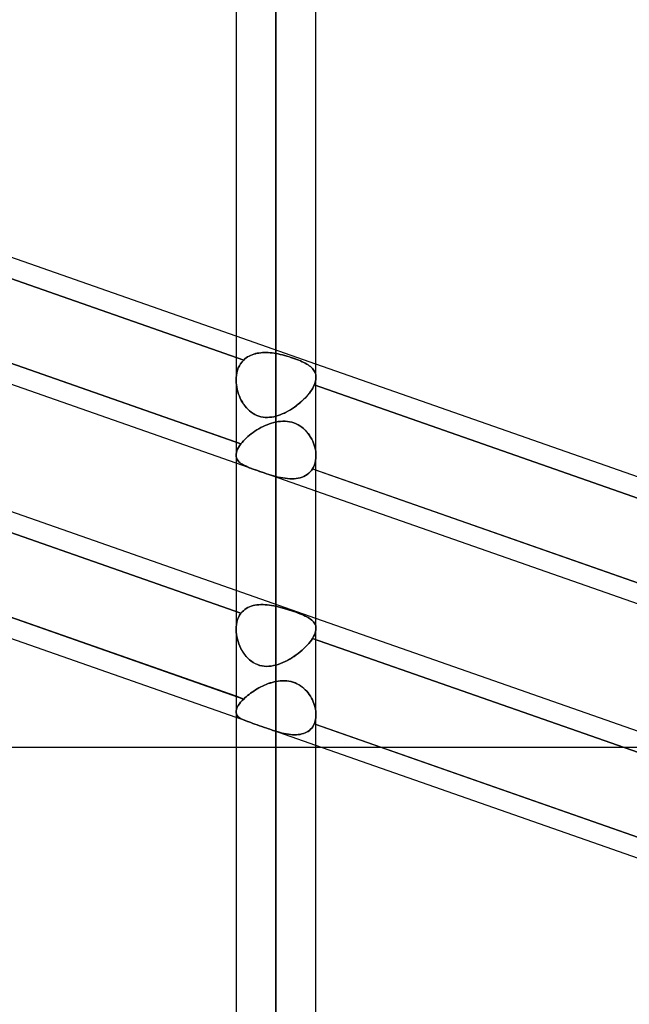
# Model space of a CAD drawing. Header units: millimetres. Extents: x -130 to 54, y -185 to 185.
# Tile 47 of 78: x -54 to -45, y 36 to 52. Entities that reach past the tile are written whole.
import ezdxf

# ---------------------------------------------------------------- set-up
doc = ezdxf.new("R2010")
doc.units = ezdxf.units.MM
doc.layers.add('MAIN-1', color=7, linetype='Continuous')
doc.layers.add('MAIN-2', color=7, linetype='Continuous')

msp = doc.modelspace()

# ---------------------------------------------------------------- linework, layer by layer
at = {"layer": 'MAIN-1'}
for p, q in [((-50.248, 92.124), (-50.248, 0)), ((-50.883, 91.581), (-50.883, 0)), ((-49.613, 0), (-49.613, 91.603)), ((-50.882, 46.538), (-62.095, 50.471)), ((-50.883, 44.855), (-62.095, 48.788)), ((-50.883, 44.519), (-62.095, 48.452)), ((-50.883, 42.496), (-62.095, 46.43)), ((-38.083, 42.047), (-49.613, 46.092)), ((-50.883, 40.814), (-62.413, 44.858)), ((-50.883, 40.478), (-62.413, 44.522)), ((-38.083, 40.364), (-49.613, 44.409)), ((-38.083, 40.029), (-49.613, 44.073)), ((-38.083, 38.006), (-49.613, 42.051)), ((-38.083, 36.323), (-49.613, 40.368)), ((-62.413, 40.005), (-50.883, 40.005)), ((-38.083, 35.987), (-49.613, 40.032)), ((-49.613, 40.005), (-49.535, 40.005))]:
    msp.add_line(p, q, dxfattribs=at)
at = {"layer": 'MAIN-2'}
for p, q in [((-50.248, 0), (-50.248, 92.124)), ((-50.248, 91.273), (-50.248, 0)), ((-50.248, 0), (-50.248, 91.273)), ((-50.248, 46.262), (-50.248, 61.849)), ((-50.248, 60.579), (-50.248, 45.268)), ((-62.442, 50.257), (-50.761, 46.159)), ((-50.761, 46.159), (-62.442, 50.257)), ((-62.468, 48.919), (-50.804, 44.827)), ((-49.613, 46.092), (-50.882, 46.538)), ((-62.468, 46.225), (-50.804, 42.133)), ((-50.804, 42.133), (-62.468, 46.225)), ((-50.742, 46.177), (-50.761, 46.159)), ((-50.761, 46.159), (-50.742, 46.177)), ((-50.721, 46.193), (-50.742, 46.177)), ((-50.742, 46.177), (-50.721, 46.193)), ((-50.699, 46.208), (-50.721, 46.193)), ((-50.721, 46.193), (-50.699, 46.208)), ((-50.676, 46.222), (-50.699, 46.208)), ((-50.699, 46.208), (-50.676, 46.222)), ((-50.652, 46.234), (-50.676, 46.222)), ((-50.676, 46.222), (-50.652, 46.234)), ((-50.627, 46.244), (-50.652, 46.234)), ((-50.652, 46.234), (-50.627, 46.244)), ((-50.601, 46.253), (-50.627, 46.244)), ((-50.627, 46.244), (-50.601, 46.253)), ((-50.574, 46.261), (-50.601, 46.253)), ((-50.601, 46.253), (-50.574, 46.26)), ((-50.547, 46.267), (-50.574, 46.261)), ((-50.574, 46.26), (-50.547, 46.267)), ((-50.519, 46.271), (-50.547, 46.267)), ((-50.547, 46.267), (-50.519, 46.271)), ((-50.49, 46.275), (-50.519, 46.271)), ((-50.519, 46.271), (-50.491, 46.275)), ((-50.491, 46.275), (-50.461, 46.277)), ((-50.461, 46.277), (-50.49, 46.275)), ((-50.432, 46.278), (-50.461, 46.277)), ((-50.461, 46.277), (-50.432, 46.278)), ((-50.402, 46.278), (-50.432, 46.278)), ((-50.432, 46.278), (-50.402, 46.278)), ((-50.372, 46.277), (-50.402, 46.278)), ((-50.402, 46.278), (-50.372, 46.277)), ((-50.341, 46.275), (-50.372, 46.277)), ((-50.372, 46.277), (-50.341, 46.275)), ((-50.31, 46.272), (-50.341, 46.275)), ((-50.341, 46.275), (-50.31, 46.272)), ((-50.279, 46.267), (-50.31, 46.272)), ((-50.31, 46.272), (-50.279, 46.267)), ((-50.248, 46.262), (-50.279, 46.267)), ((-50.279, 46.267), (-50.248, 46.262)), ((-50.213, 46.256), (-50.248, 46.262)), ((-50.248, 46.262), (-50.213, 46.256)), ((-50.179, 46.249), (-50.213, 46.256)), ((-50.213, 46.256), (-50.179, 46.249)), ((-50.144, 46.241), (-50.179, 46.249)), ((-50.179, 46.249), (-50.145, 46.241)), ((-50.145, 46.241), (-50.111, 46.232)), ((-50.11, 46.232), (-50.144, 46.241)), ((-50.111, 46.232), (-50.077, 46.223)), ((-50.076, 46.222), (-50.11, 46.232)), ((-50.077, 46.223), (-50.043, 46.213)), ((-50.042, 46.212), (-50.076, 46.222)), ((-50.043, 46.213), (-50.01, 46.202)), ((-50.009, 46.202), (-50.042, 46.212)), ((-50.01, 46.202), (-49.978, 46.191)), ((-49.977, 46.191), (-50.009, 46.202)), ((-49.978, 46.191), (-49.946, 46.18)), ((-49.945, 46.18), (-49.977, 46.191)), ((-49.946, 46.18), (-49.916, 46.169)), ((-49.915, 46.169), (-49.945, 46.18)), ((-50.86, 45.997), (-50.846, 46.034)), ((-50.846, 46.034), (-50.86, 45.997)), ((-50.846, 46.034), (-50.829, 46.069)), ((-50.829, 46.069), (-50.846, 46.034)), ((-50.829, 46.069), (-50.81, 46.101)), ((-50.81, 46.101), (-50.829, 46.069)), ((-50.81, 46.101), (-50.787, 46.132)), ((-50.787, 46.132), (-50.81, 46.101)), ((-50.787, 46.132), (-50.761, 46.159)), ((-50.761, 46.159), (-50.787, 46.132)), ((-49.916, 46.169), (-49.887, 46.157)), ((-49.886, 46.157), (-49.915, 46.169)), ((-49.887, 46.157), (-49.859, 46.146)), ((-49.858, 46.145), (-49.886, 46.157)), ((-49.859, 46.146), (-49.832, 46.133)), ((-49.831, 46.133), (-49.858, 46.145)), ((-49.832, 46.133), (-49.806, 46.121)), ((-49.806, 46.121), (-49.831, 46.133)), ((-49.782, 46.108), (-49.806, 46.121)), ((-49.806, 46.121), (-49.782, 46.109)), ((-49.782, 46.109), (-49.76, 46.096)), ((-49.759, 46.096), (-49.782, 46.108)), ((-49.76, 46.096), (-49.739, 46.083)), ((-49.738, 46.082), (-49.759, 46.096)), ((-49.739, 46.083), (-49.719, 46.069)), ((-49.719, 46.069), (-49.738, 46.082)), ((-49.701, 46.055), (-49.719, 46.069)), ((-49.719, 46.069), (-49.701, 46.055)), ((-49.685, 46.041), (-49.701, 46.055)), ((-49.701, 46.055), (-49.685, 46.041)), ((-49.67, 46.026), (-49.685, 46.041)), ((-49.685, 46.041), (-49.67, 46.026)), ((-49.657, 46.011), (-49.67, 46.026)), ((-49.67, 46.026), (-49.657, 46.011)), ((-50.882, 45.835), (-50.881, 45.877)), ((-50.881, 45.877), (-50.882, 45.835)), ((-50.881, 45.877), (-50.877, 45.918)), ((-50.877, 45.918), (-50.881, 45.877)), ((-50.877, 45.918), (-50.87, 45.958)), ((-50.87, 45.958), (-50.877, 45.918)), ((-50.87, 45.958), (-50.86, 45.997)), ((-50.86, 45.997), (-50.87, 45.958)), ((-49.645, 45.995), (-49.657, 46.011)), ((-49.657, 46.011), (-49.645, 45.995)), ((-49.635, 45.978), (-49.645, 45.995)), ((-49.645, 45.995), (-49.635, 45.978)), ((-49.627, 45.961), (-49.635, 45.978)), ((-49.635, 45.978), (-49.627, 45.961)), ((-49.621, 45.943), (-49.627, 45.961)), ((-49.627, 45.961), (-49.621, 45.943)), ((-49.616, 45.924), (-49.621, 45.943)), ((-49.621, 45.943), (-49.616, 45.924)), ((-49.613, 45.905), (-49.616, 45.924)), ((-49.616, 45.924), (-49.613, 45.905)), ((-49.615, 45.847), (-49.613, 45.866)), ((-49.613, 45.866), (-49.615, 45.847)), ((-49.613, 45.885), (-49.613, 45.905)), ((-49.613, 45.905), (-49.613, 45.885)), ((-49.613, 45.866), (-49.613, 45.885)), ((-49.613, 45.885), (-49.613, 45.866)), ((-50.881, 45.799), (-50.882, 45.835)), ((-50.882, 45.835), (-50.881, 45.799)), ((-50.877, 45.763), (-50.881, 45.799)), ((-50.881, 45.799), (-50.877, 45.763)), ((-50.872, 45.727), (-50.877, 45.763)), ((-50.877, 45.763), (-50.872, 45.726)), ((-50.864, 45.691), (-50.872, 45.727)), ((-50.872, 45.726), (-50.864, 45.69)), ((-49.665, 45.714), (-49.681, 45.688)), ((-49.681, 45.688), (-49.665, 45.714)), ((-49.651, 45.74), (-49.665, 45.714)), ((-49.665, 45.714), (-49.651, 45.74)), ((-49.639, 45.766), (-49.651, 45.74)), ((-49.651, 45.74), (-49.639, 45.766)), ((-49.639, 45.766), (-49.631, 45.787)), ((-49.631, 45.787), (-49.639, 45.766)), ((-49.639, 45.766), (-37.954, 41.666)), ((-37.954, 41.666), (-49.639, 45.766)), ((-49.631, 45.787), (-49.624, 45.807)), ((-49.624, 45.807), (-49.631, 45.787)), ((-49.624, 45.807), (-49.619, 45.827)), ((-49.619, 45.827), (-49.624, 45.807)), ((-49.619, 45.827), (-49.615, 45.847)), ((-49.615, 45.847), (-49.619, 45.827)), ((-50.855, 45.655), (-50.864, 45.691)), ((-50.864, 45.69), (-50.855, 45.654)), ((-50.843, 45.619), (-50.855, 45.655)), ((-50.855, 45.654), (-50.843, 45.619)), ((-50.83, 45.585), (-50.843, 45.619)), ((-50.843, 45.619), (-50.83, 45.585)), ((-50.815, 45.551), (-50.83, 45.585)), ((-50.83, 45.585), (-50.815, 45.551)), ((-50.799, 45.518), (-50.815, 45.551)), ((-50.815, 45.551), (-50.799, 45.519)), ((-49.787, 45.555), (-49.812, 45.53)), ((-49.811, 45.53), (-49.786, 45.556)), ((-49.762, 45.581), (-49.787, 45.555)), ((-49.786, 45.556), (-49.762, 45.582)), ((-49.74, 45.608), (-49.762, 45.581)), ((-49.762, 45.582), (-49.739, 45.608)), ((-49.718, 45.634), (-49.74, 45.608)), ((-49.739, 45.608), (-49.718, 45.635)), ((-49.699, 45.661), (-49.718, 45.634)), ((-49.718, 45.635), (-49.698, 45.661)), ((-49.681, 45.688), (-49.699, 45.661)), ((-49.698, 45.661), (-49.681, 45.688)), ((-50.799, 45.519), (-50.781, 45.488)), ((-50.781, 45.487), (-50.799, 45.518)), ((-50.781, 45.488), (-50.762, 45.458)), ((-50.761, 45.457), (-50.781, 45.487)), ((-50.762, 45.458), (-50.741, 45.429)), ((-50.74, 45.428), (-50.761, 45.457)), ((-50.741, 45.429), (-50.718, 45.402)), ((-50.718, 45.401), (-50.74, 45.428)), ((-50.718, 45.402), (-50.694, 45.376)), ((-50.694, 45.376), (-50.718, 45.401)), ((-50.018, 45.37), (-49.986, 45.39)), ((-49.956, 45.411), (-49.987, 45.389)), ((-49.986, 45.39), (-49.955, 45.412)), ((-49.926, 45.433), (-49.956, 45.411)), ((-49.955, 45.412), (-49.924, 45.434)), ((-49.896, 45.456), (-49.926, 45.433)), ((-49.924, 45.434), (-49.895, 45.457)), ((-49.867, 45.48), (-49.896, 45.456)), ((-49.895, 45.457), (-49.866, 45.481)), ((-49.839, 45.504), (-49.867, 45.48)), ((-49.866, 45.481), (-49.838, 45.505)), ((-49.812, 45.53), (-49.839, 45.504)), ((-49.838, 45.505), (-49.811, 45.53)), ((-50.668, 45.352), (-50.694, 45.376)), ((-50.694, 45.376), (-50.669, 45.352)), ((-50.669, 45.352), (-50.641, 45.33)), ((-50.641, 45.33), (-50.668, 45.352)), ((-50.612, 45.31), (-50.641, 45.33)), ((-50.641, 45.33), (-50.613, 45.31)), ((-50.613, 45.31), (-50.582, 45.293)), ((-50.582, 45.293), (-50.612, 45.31)), ((-50.551, 45.278), (-50.582, 45.293)), ((-50.582, 45.293), (-50.552, 45.278)), ((-50.552, 45.278), (-50.52, 45.267)), ((-50.519, 45.266), (-50.551, 45.278)), ((-50.52, 45.267), (-50.487, 45.258)), ((-50.486, 45.257), (-50.519, 45.266)), ((-50.487, 45.258), (-50.453, 45.251)), ((-50.452, 45.251), (-50.486, 45.257)), ((-50.453, 45.251), (-50.419, 45.248)), ((-50.418, 45.248), (-50.452, 45.251)), ((-50.419, 45.248), (-50.384, 45.247)), ((-50.384, 45.247), (-50.418, 45.248)), ((-50.35, 45.249), (-50.384, 45.247)), ((-50.384, 45.247), (-50.35, 45.249)), ((-50.315, 45.253), (-50.35, 45.249)), ((-50.35, 45.249), (-50.316, 45.253)), ((-50.316, 45.253), (-50.282, 45.259)), ((-50.281, 45.259), (-50.315, 45.253)), ((-50.282, 45.259), (-50.248, 45.268)), ((-50.248, 45.268), (-50.281, 45.259)), ((-50.215, 45.277), (-50.248, 45.268)), ((-50.248, 45.268), (-50.214, 45.277)), ((-50.182, 45.289), (-50.215, 45.277)), ((-50.214, 45.277), (-50.181, 45.289)), ((-50.149, 45.302), (-50.182, 45.289)), ((-50.181, 45.289), (-50.148, 45.302)), ((-50.116, 45.317), (-50.149, 45.302)), ((-50.148, 45.302), (-50.115, 45.317)), ((-50.084, 45.333), (-50.116, 45.317)), ((-50.115, 45.317), (-50.082, 45.334)), ((-50.051, 45.35), (-50.084, 45.333)), ((-50.082, 45.334), (-50.05, 45.351)), ((-50.019, 45.369), (-50.051, 45.35)), ((-50.05, 45.351), (-50.018, 45.37)), ((-49.987, 45.389), (-50.019, 45.369)), ((-50.487, 45.085), (-50.519, 45.067)), ((-50.519, 45.067), (-50.487, 45.085)), ((-50.454, 45.101), (-50.487, 45.085)), ((-50.487, 45.085), (-50.454, 45.101)), ((-50.421, 45.117), (-50.454, 45.101)), ((-50.454, 45.101), (-50.421, 45.117)), ((-50.387, 45.132), (-50.421, 45.117)), ((-50.421, 45.117), (-50.387, 45.132)), ((-50.352, 45.145), (-50.387, 45.132)), ((-50.387, 45.132), (-50.353, 45.144)), ((-50.353, 45.144), (-50.318, 45.156)), ((-50.318, 45.156), (-50.352, 45.145)), ((-50.283, 45.166), (-50.318, 45.156)), ((-50.318, 45.156), (-50.283, 45.166)), ((-50.248, 45.174), (-50.283, 45.166)), ((-50.283, 45.166), (-50.248, 45.174)), ((-50.248, 45.174), (-50.211, 45.18)), ((-50.211, 45.18), (-50.248, 45.174)), ((-50.248, 42.245), (-50.248, 45.174)), ((-50.248, 45.174), (-50.248, 42.245)), ((-50.211, 45.18), (-50.175, 45.185)), ((-50.175, 45.185), (-50.211, 45.18)), ((-50.175, 45.185), (-50.139, 45.187)), ((-50.138, 45.187), (-50.175, 45.185)), ((-50.139, 45.187), (-50.103, 45.186)), ((-50.102, 45.186), (-50.138, 45.187)), ((-50.103, 45.186), (-50.067, 45.183)), ((-50.066, 45.183), (-50.102, 45.186)), ((-50.067, 45.183), (-50.031, 45.178)), ((-50.031, 45.178), (-50.066, 45.183)), ((-50.031, 45.178), (-49.997, 45.17)), ((-49.996, 45.17), (-50.031, 45.178)), ((-49.997, 45.17), (-49.963, 45.159)), ((-49.962, 45.159), (-49.996, 45.17)), ((-49.963, 45.159), (-49.93, 45.146)), ((-49.929, 45.146), (-49.962, 45.159)), ((-49.93, 45.146), (-49.898, 45.13)), ((-49.897, 45.13), (-49.929, 45.146)), ((-49.898, 45.13), (-49.868, 45.112)), ((-49.867, 45.112), (-49.897, 45.13)), ((-49.868, 45.112), (-49.838, 45.092)), ((-49.838, 45.091), (-49.867, 45.112)), ((-49.838, 45.092), (-49.811, 45.069)), ((-49.81, 45.069), (-49.838, 45.091)), ((-50.694, 44.942), (-50.72, 44.919)), ((-50.72, 44.919), (-50.694, 44.942)), ((-50.668, 44.964), (-50.694, 44.942)), ((-50.694, 44.942), (-50.668, 44.964)), ((-50.64, 44.986), (-50.668, 44.964)), ((-50.668, 44.964), (-50.64, 44.986)), ((-50.611, 45.007), (-50.64, 44.986)), ((-50.64, 44.986), (-50.611, 45.007)), ((-50.582, 45.028), (-50.611, 45.007)), ((-50.611, 45.007), (-50.582, 45.028)), ((-50.551, 45.048), (-50.582, 45.028)), ((-50.582, 45.028), (-50.551, 45.048)), ((-50.519, 45.067), (-50.551, 45.048)), ((-50.551, 45.048), (-50.519, 45.067)), ((-49.811, 45.069), (-49.785, 45.045)), ((-49.784, 45.044), (-49.81, 45.069)), ((-49.785, 45.045), (-49.761, 45.019)), ((-49.76, 45.018), (-49.784, 45.044)), ((-49.761, 45.019), (-49.738, 44.991)), ((-49.737, 44.991), (-49.76, 45.018)), ((-49.738, 44.991), (-49.717, 44.963)), ((-49.717, 44.962), (-49.737, 44.991)), ((-49.717, 44.963), (-49.698, 44.933)), ((-49.698, 44.932), (-49.717, 44.962)), ((-49.698, 44.933), (-49.681, 44.902)), ((-49.681, 44.901), (-49.698, 44.932)), ((-62.442, 44.869), (-50.761, 40.771)), ((-50.804, 44.827), (-50.883, 44.855)), ((-50.843, 44.769), (-50.858, 44.742)), ((-50.858, 44.742), (-50.844, 44.769)), ((-50.844, 44.769), (-50.826, 44.798)), ((-50.826, 44.798), (-50.843, 44.769)), ((-50.804, 44.827), (-50.826, 44.798)), ((-50.826, 44.798), (-50.804, 44.827)), ((-50.785, 44.85), (-50.804, 44.827)), ((-50.804, 44.827), (-50.786, 44.85)), ((-50.786, 44.85), (-50.765, 44.873)), ((-50.765, 44.873), (-50.785, 44.85)), ((-50.743, 44.896), (-50.765, 44.873)), ((-50.765, 44.873), (-50.743, 44.896)), ((-50.72, 44.919), (-50.743, 44.896)), ((-50.743, 44.896), (-50.72, 44.919)), ((-49.681, 44.902), (-49.665, 44.87)), ((-49.665, 44.87), (-49.681, 44.901)), ((-49.665, 44.87), (-49.652, 44.838)), ((-49.652, 44.838), (-49.665, 44.87)), ((-49.652, 44.838), (-49.64, 44.805)), ((-49.64, 44.805), (-49.652, 44.838)), ((-49.64, 44.805), (-49.631, 44.772)), ((-49.631, 44.772), (-49.64, 44.805)), ((-49.631, 44.772), (-49.623, 44.739)), ((-49.623, 44.739), (-49.631, 44.772)), ((-50.881, 44.665), (-50.882, 44.643)), ((-50.882, 44.643), (-50.881, 44.665)), ((-50.882, 44.643), (-50.881, 44.624)), ((-50.881, 44.624), (-50.882, 44.643)), ((-50.877, 44.69), (-50.881, 44.665)), ((-50.881, 44.665), (-50.877, 44.69)), ((-50.881, 44.624), (-50.877, 44.606)), ((-50.877, 44.606), (-50.881, 44.624)), ((-50.869, 44.715), (-50.877, 44.69)), ((-50.877, 44.69), (-50.869, 44.715)), ((-50.858, 44.742), (-50.869, 44.715)), ((-50.869, 44.715), (-50.858, 44.742)), ((-49.623, 44.739), (-49.617, 44.706)), ((-49.617, 44.706), (-49.623, 44.739)), ((-49.617, 44.706), (-49.614, 44.673)), ((-49.614, 44.673), (-49.617, 44.706)), ((-49.614, 44.673), (-49.613, 44.64)), ((-49.613, 44.64), (-49.614, 44.673)), ((-49.613, 44.64), (-49.614, 44.601)), ((-49.614, 44.601), (-49.613, 44.64)), ((-49.613, 44.073), (-50.883, 44.519)), ((-50.877, 44.606), (-50.87, 44.589)), ((-50.87, 44.589), (-50.877, 44.606)), ((-50.87, 44.589), (-50.861, 44.573)), ((-50.861, 44.573), (-50.87, 44.589)), ((-50.861, 44.573), (-50.851, 44.558)), ((-50.85, 44.558), (-50.861, 44.573)), ((-50.851, 44.558), (-50.838, 44.543)), ((-50.837, 44.543), (-50.85, 44.558)), ((-50.838, 44.543), (-50.823, 44.53)), ((-50.823, 44.53), (-50.837, 44.543)), ((-50.823, 44.53), (-50.806, 44.517)), ((-50.806, 44.517), (-50.823, 44.53)), ((-50.806, 44.517), (-50.788, 44.505)), ((-50.787, 44.505), (-50.806, 44.517)), ((-50.788, 44.505), (-50.768, 44.493)), ((-50.767, 44.493), (-50.787, 44.505)), ((-50.768, 44.493), (-50.746, 44.482)), ((-50.745, 44.482), (-50.767, 44.493)), ((-50.746, 44.482), (-50.722, 44.471)), ((-50.721, 44.47), (-50.745, 44.482)), ((-50.722, 44.471), (-50.697, 44.46)), ((-50.696, 44.459), (-50.721, 44.47)), ((-50.697, 44.46), (-50.669, 44.448)), ((-50.668, 44.448), (-50.696, 44.459)), ((-49.65, 44.459), (-49.667, 44.428)), ((-49.667, 44.428), (-49.65, 44.459)), ((-49.636, 44.492), (-49.65, 44.459)), ((-49.65, 44.459), (-49.636, 44.492)), ((-49.626, 44.527), (-49.636, 44.492)), ((-49.636, 44.492), (-49.626, 44.527)), ((-49.618, 44.563), (-49.626, 44.527)), ((-49.626, 44.527), (-49.618, 44.563)), ((-49.614, 44.601), (-49.618, 44.563)), ((-49.618, 44.563), (-49.614, 44.601)), ((-50.669, 44.448), (-50.64, 44.437)), ((-50.639, 44.436), (-50.668, 44.448)), ((-50.64, 44.437), (-50.609, 44.425)), ((-50.608, 44.425), (-50.639, 44.436)), ((-50.609, 44.425), (-50.576, 44.413)), ((-50.575, 44.413), (-50.608, 44.425)), ((-50.576, 44.413), (-50.542, 44.401)), ((-50.542, 44.401), (-50.575, 44.413)), ((-50.542, 44.401), (-50.508, 44.389)), ((-50.507, 44.389), (-50.542, 44.401)), ((-50.508, 44.389), (-50.471, 44.377)), ((-50.47, 44.376), (-50.507, 44.389)), ((-50.471, 44.377), (-50.434, 44.364)), ((-50.434, 44.364), (-50.47, 44.376)), ((-50.434, 44.364), (-50.397, 44.352)), ((-50.396, 44.352), (-50.434, 44.364)), ((-50.397, 44.352), (-50.36, 44.34)), ((-50.359, 44.34), (-50.396, 44.352)), ((-50.36, 44.34), (-50.322, 44.329)), ((-50.322, 44.329), (-50.359, 44.34)), ((-50.322, 44.329), (-50.285, 44.318)), ((-50.285, 44.318), (-50.322, 44.329)), ((-50.285, 44.318), (-50.248, 44.308)), ((-50.248, 44.308), (-50.285, 44.318)), ((-50.248, 44.308), (-50.248, 41.311)), ((-50.248, 41.311), (-50.248, 44.308)), ((-50.248, 44.308), (-50.211, 44.299)), ((-50.211, 44.299), (-50.248, 44.308)), ((-50.211, 44.299), (-50.174, 44.292)), ((-50.175, 44.292), (-50.211, 44.299)), ((-49.834, 44.298), (-49.864, 44.289)), ((-49.863, 44.289), (-49.833, 44.298)), ((-49.804, 44.31), (-49.834, 44.298)), ((-49.833, 44.298), (-49.804, 44.31)), ((-49.804, 44.31), (-49.777, 44.324)), ((-49.777, 44.324), (-49.804, 44.31)), ((-49.777, 44.324), (-49.751, 44.34)), ((-49.751, 44.34), (-49.777, 44.324)), ((-49.751, 44.34), (-49.727, 44.359)), ((-49.727, 44.359), (-49.751, 44.34)), ((-49.727, 44.359), (-49.705, 44.38)), ((-49.705, 44.38), (-49.727, 44.359)), ((-49.705, 44.38), (-49.685, 44.403)), ((-49.685, 44.403), (-49.705, 44.38)), ((-49.685, 44.403), (-49.667, 44.428)), ((-49.667, 44.428), (-49.685, 44.403)), ((-49.613, 44.409), (-49.667, 44.428)), ((-49.667, 44.428), (-38.003, 40.336)), ((-50.139, 44.285), (-50.175, 44.292)), ((-50.174, 44.292), (-50.138, 44.285)), ((-50.103, 44.28), (-50.139, 44.285)), ((-50.138, 44.285), (-50.101, 44.279)), ((-50.067, 44.276), (-50.103, 44.28)), ((-50.101, 44.279), (-50.065, 44.275)), ((-50.031, 44.273), (-50.067, 44.276)), ((-50.065, 44.275), (-50.03, 44.273)), ((-49.996, 44.272), (-50.031, 44.273)), ((-50.03, 44.273), (-49.995, 44.272)), ((-49.962, 44.273), (-49.996, 44.272)), ((-49.995, 44.272), (-49.96, 44.273)), ((-49.928, 44.276), (-49.962, 44.273)), ((-49.96, 44.273), (-49.927, 44.277)), ((-49.896, 44.281), (-49.928, 44.276)), ((-49.927, 44.277), (-49.894, 44.282)), ((-49.864, 44.289), (-49.896, 44.281)), ((-49.894, 44.282), (-49.863, 44.289)), ((-49.613, 42.051), (-50.883, 42.496)), ((-50.611, 42.255), (-50.582, 42.262)), ((-50.582, 42.262), (-50.611, 42.255)), ((-50.582, 42.262), (-50.551, 42.267)), ((-50.551, 42.267), (-50.582, 42.262)), ((-50.551, 42.267), (-50.519, 42.27)), ((-50.519, 42.27), (-50.551, 42.267)), ((-50.519, 42.27), (-50.487, 42.271)), ((-50.487, 42.271), (-50.519, 42.27)), ((-50.487, 42.271), (-50.454, 42.271)), ((-50.454, 42.271), (-50.487, 42.271)), ((-50.454, 42.271), (-50.421, 42.27)), ((-50.421, 42.27), (-50.454, 42.271)), ((-50.421, 42.27), (-50.387, 42.267)), ((-50.387, 42.267), (-50.421, 42.27)), ((-50.387, 42.267), (-50.353, 42.263)), ((-50.352, 42.263), (-50.387, 42.267)), ((-50.353, 42.263), (-50.318, 42.258)), ((-50.318, 42.258), (-50.352, 42.263)), ((-50.826, 42.102), (-50.804, 42.133)), ((-50.804, 42.133), (-50.826, 42.102)), ((-50.804, 42.133), (-50.786, 42.155)), ((-50.785, 42.155), (-50.804, 42.133)), ((-50.786, 42.155), (-50.765, 42.175)), ((-50.765, 42.175), (-50.785, 42.155)), ((-50.765, 42.175), (-50.743, 42.193)), ((-50.743, 42.193), (-50.765, 42.175)), ((-50.743, 42.193), (-50.72, 42.209)), ((-50.72, 42.209), (-50.743, 42.193)), ((-50.72, 42.209), (-50.694, 42.224)), ((-50.694, 42.224), (-50.72, 42.209)), ((-50.694, 42.224), (-50.668, 42.236)), ((-50.668, 42.236), (-50.694, 42.224)), ((-50.668, 42.236), (-50.64, 42.246)), ((-50.64, 42.246), (-50.668, 42.236)), ((-50.64, 42.246), (-50.611, 42.255)), ((-50.611, 42.255), (-50.64, 42.246)), ((-50.318, 42.258), (-50.283, 42.252)), ((-50.283, 42.252), (-50.318, 42.258)), ((-50.283, 42.252), (-50.248, 42.245)), ((-50.248, 42.245), (-50.283, 42.252)), ((-50.211, 42.236), (-50.248, 42.245)), ((-50.248, 42.245), (-50.211, 42.236)), ((-50.175, 42.227), (-50.211, 42.236)), ((-50.211, 42.236), (-50.175, 42.227)), ((-50.138, 42.217), (-50.175, 42.227)), ((-50.175, 42.227), (-50.139, 42.217)), ((-50.139, 42.217), (-50.103, 42.207)), ((-50.102, 42.207), (-50.138, 42.217)), ((-50.103, 42.207), (-50.067, 42.196)), ((-50.066, 42.196), (-50.102, 42.207)), ((-50.067, 42.196), (-50.031, 42.185)), ((-50.031, 42.185), (-50.066, 42.196)), ((-49.996, 42.173), (-50.031, 42.185)), ((-50.031, 42.185), (-49.997, 42.173)), ((-49.997, 42.173), (-49.963, 42.162)), ((-49.962, 42.161), (-49.996, 42.173)), ((-49.963, 42.162), (-49.93, 42.15)), ((-49.929, 42.15), (-49.962, 42.161)), ((-49.93, 42.15), (-49.898, 42.138)), ((-49.897, 42.138), (-49.929, 42.15)), ((-49.898, 42.138), (-49.868, 42.126)), ((-49.867, 42.126), (-49.897, 42.138)), ((-49.868, 42.126), (-49.838, 42.114)), ((-49.838, 42.114), (-49.867, 42.126)), ((-49.81, 42.102), (-49.838, 42.114)), ((-49.838, 42.114), (-49.811, 42.102)), ((-50.881, 41.914), (-50.877, 41.955)), ((-50.877, 41.955), (-50.881, 41.914)), ((-50.877, 41.955), (-50.869, 41.995)), ((-50.869, 41.995), (-50.877, 41.955)), ((-50.869, 41.995), (-50.858, 42.033)), ((-50.858, 42.033), (-50.869, 41.995)), ((-50.858, 42.033), (-50.844, 42.068)), ((-50.843, 42.068), (-50.858, 42.033)), ((-50.844, 42.068), (-50.826, 42.102)), ((-50.826, 42.102), (-50.843, 42.068)), ((-49.811, 42.102), (-49.785, 42.09)), ((-49.784, 42.09), (-49.81, 42.102)), ((-49.785, 42.09), (-49.76, 42.077)), ((-49.76, 42.077), (-49.784, 42.09)), ((-49.737, 42.065), (-49.76, 42.077)), ((-49.76, 42.077), (-49.738, 42.065)), ((-49.738, 42.065), (-49.717, 42.052)), ((-49.717, 42.052), (-49.737, 42.065)), ((-49.698, 42.039), (-49.717, 42.052)), ((-49.717, 42.052), (-49.698, 42.039)), ((-49.681, 42.025), (-49.698, 42.039)), ((-49.698, 42.039), (-49.681, 42.026)), ((-49.681, 42.026), (-49.665, 42.011)), ((-49.665, 42.011), (-49.681, 42.025)), ((-49.652, 41.997), (-49.665, 42.011)), ((-49.665, 42.011), (-49.652, 41.997)), ((-49.64, 41.982), (-49.652, 41.997)), ((-49.652, 41.997), (-49.64, 41.982)), ((-49.631, 41.966), (-49.64, 41.982)), ((-49.64, 41.982), (-49.631, 41.966)), ((-49.623, 41.949), (-49.631, 41.966)), ((-49.631, 41.966), (-49.623, 41.949)), ((-49.617, 41.932), (-49.623, 41.949)), ((-49.623, 41.949), (-49.617, 41.932)), ((-50.882, 41.872), (-50.881, 41.914)), ((-50.881, 41.914), (-50.882, 41.872)), ((-50.881, 41.834), (-50.882, 41.872)), ((-50.882, 41.872), (-50.881, 41.834)), ((-50.877, 41.796), (-50.881, 41.834)), ((-50.881, 41.834), (-50.877, 41.796)), ((-50.87, 41.758), (-50.877, 41.796)), ((-50.877, 41.796), (-50.87, 41.758)), ((-49.65, 41.763), (-49.636, 41.792)), ((-49.636, 41.792), (-49.65, 41.763)), ((-49.636, 41.792), (-49.626, 41.819)), ((-49.626, 41.819), (-49.636, 41.792)), ((-49.626, 41.819), (-49.618, 41.846)), ((-49.618, 41.846), (-49.626, 41.819)), ((-49.618, 41.846), (-49.614, 41.871)), ((-49.614, 41.871), (-49.618, 41.846)), ((-49.614, 41.914), (-49.617, 41.932)), ((-49.617, 41.932), (-49.614, 41.914)), ((-49.613, 41.895), (-49.614, 41.914)), ((-49.614, 41.914), (-49.613, 41.895)), ((-49.614, 41.871), (-49.613, 41.895)), ((-49.613, 41.895), (-49.614, 41.871)), ((-50.861, 41.72), (-50.87, 41.758)), ((-50.87, 41.758), (-50.861, 41.72)), ((-50.85, 41.683), (-50.861, 41.72)), ((-50.861, 41.72), (-50.851, 41.683)), ((-50.851, 41.683), (-50.838, 41.646)), ((-50.837, 41.646), (-50.85, 41.683)), ((-50.838, 41.646), (-50.823, 41.61)), ((-50.823, 41.61), (-50.837, 41.646)), ((-49.727, 41.654), (-49.751, 41.627)), ((-49.751, 41.627), (-49.727, 41.654)), ((-49.705, 41.681), (-49.727, 41.654)), ((-49.727, 41.654), (-49.705, 41.681)), ((-49.685, 41.708), (-49.705, 41.681)), ((-49.705, 41.681), (-49.685, 41.708)), ((-49.667, 41.734), (-49.685, 41.708)), ((-49.685, 41.708), (-49.667, 41.734)), ((-49.667, 41.734), (-49.65, 41.763)), ((-49.65, 41.763), (-49.667, 41.734)), ((-49.667, 41.734), (-38.003, 37.642)), ((-38.003, 37.642), (-49.667, 41.734)), ((-50.806, 41.575), (-50.823, 41.61)), ((-50.823, 41.61), (-50.806, 41.575)), ((-50.787, 41.541), (-50.806, 41.575)), ((-50.806, 41.575), (-50.788, 41.542)), ((-50.788, 41.542), (-50.768, 41.51)), ((-50.767, 41.508), (-50.787, 41.541)), ((-50.768, 41.51), (-50.746, 41.479)), ((-50.745, 41.478), (-50.767, 41.508)), ((-50.746, 41.479), (-50.722, 41.449)), ((-50.721, 41.448), (-50.745, 41.478)), ((-49.896, 41.496), (-49.928, 41.471)), ((-49.927, 41.472), (-49.894, 41.496)), ((-49.864, 41.521), (-49.896, 41.496)), ((-49.894, 41.496), (-49.863, 41.521)), ((-49.834, 41.547), (-49.864, 41.521)), ((-49.863, 41.521), (-49.833, 41.547)), ((-49.804, 41.573), (-49.834, 41.547)), ((-49.833, 41.547), (-49.804, 41.573)), ((-49.777, 41.6), (-49.804, 41.573)), ((-49.804, 41.573), (-49.777, 41.6)), ((-49.751, 41.627), (-49.777, 41.6)), ((-49.777, 41.6), (-49.751, 41.627)), ((-50.722, 41.449), (-50.697, 41.421)), ((-50.696, 41.421), (-50.721, 41.448)), ((-50.697, 41.421), (-50.669, 41.396)), ((-50.668, 41.395), (-50.696, 41.421)), ((-50.669, 41.396), (-50.64, 41.372)), ((-50.639, 41.371), (-50.668, 41.395)), ((-50.64, 41.372), (-50.609, 41.351)), ((-50.608, 41.35), (-50.639, 41.371)), ((-50.609, 41.351), (-50.576, 41.333)), ((-50.575, 41.332), (-50.608, 41.35)), ((-50.576, 41.333), (-50.542, 41.318)), ((-50.542, 41.317), (-50.575, 41.332)), ((-50.211, 41.322), (-50.248, 41.311)), ((-50.248, 41.311), (-50.211, 41.322)), ((-50.175, 41.335), (-50.211, 41.322)), ((-50.211, 41.322), (-50.174, 41.335)), ((-50.139, 41.35), (-50.175, 41.335)), ((-50.174, 41.335), (-50.138, 41.35)), ((-50.103, 41.366), (-50.139, 41.35)), ((-50.138, 41.35), (-50.101, 41.367)), ((-50.067, 41.385), (-50.103, 41.366)), ((-50.101, 41.367), (-50.065, 41.385)), ((-50.031, 41.404), (-50.067, 41.385)), ((-50.065, 41.385), (-50.03, 41.405)), ((-49.996, 41.425), (-50.031, 41.404)), ((-50.03, 41.405), (-49.995, 41.426)), ((-49.962, 41.448), (-49.996, 41.425)), ((-49.995, 41.426), (-49.96, 41.449)), ((-49.928, 41.471), (-49.962, 41.448)), ((-49.96, 41.449), (-49.927, 41.472)), ((-50.542, 41.318), (-50.508, 41.306)), ((-50.507, 41.306), (-50.542, 41.317)), ((-50.508, 41.306), (-50.471, 41.297)), ((-50.47, 41.297), (-50.507, 41.306)), ((-50.471, 41.297), (-50.434, 41.292)), ((-50.434, 41.292), (-50.47, 41.297)), ((-50.396, 41.29), (-50.434, 41.292)), ((-50.434, 41.292), (-50.397, 41.29)), ((-50.397, 41.29), (-50.36, 41.291)), ((-50.359, 41.291), (-50.396, 41.29)), ((-50.36, 41.291), (-50.322, 41.295)), ((-50.322, 41.295), (-50.359, 41.291)), ((-50.285, 41.302), (-50.322, 41.295)), ((-50.322, 41.295), (-50.285, 41.302)), ((-50.248, 41.311), (-50.285, 41.302)), ((-50.285, 41.302), (-50.248, 41.311)), ((-50.372, 41.015), (-50.402, 41.003)), ((-50.402, 41.003), (-50.372, 41.015)), ((-50.341, 41.026), (-50.372, 41.015)), ((-50.372, 41.015), (-50.341, 41.025)), ((-50.31, 41.035), (-50.341, 41.026)), ((-50.341, 41.025), (-50.31, 41.035)), ((-50.279, 41.043), (-50.31, 41.035)), ((-50.31, 41.035), (-50.279, 41.043)), ((-50.248, 41.05), (-50.279, 41.043)), ((-50.279, 41.043), (-50.248, 41.05)), ((-50.248, 41.05), (-50.213, 41.056)), ((-50.213, 41.056), (-50.248, 41.05)), ((-50.248, 0), (-50.248, 41.05)), ((-50.248, 41.05), (-50.248, 0)), ((-50.213, 41.056), (-50.179, 41.06)), ((-50.179, 41.06), (-50.213, 41.056)), ((-50.179, 41.06), (-50.145, 41.062)), ((-50.144, 41.062), (-50.179, 41.06)), ((-50.145, 41.062), (-50.111, 41.062)), ((-50.11, 41.062), (-50.144, 41.062)), ((-50.111, 41.062), (-50.077, 41.059)), ((-50.076, 41.059), (-50.11, 41.062)), ((-50.077, 41.059), (-50.043, 41.055)), ((-50.042, 41.055), (-50.076, 41.059)), ((-50.043, 41.055), (-50.01, 41.048)), ((-50.009, 41.048), (-50.042, 41.055)), ((-50.01, 41.048), (-49.978, 41.039)), ((-49.977, 41.039), (-50.009, 41.048)), ((-49.978, 41.039), (-49.946, 41.028)), ((-49.945, 41.028), (-49.977, 41.039)), ((-49.946, 41.028), (-49.916, 41.014)), ((-49.915, 41.014), (-49.945, 41.028)), ((-49.916, 41.014), (-49.887, 40.999)), ((-49.886, 40.998), (-49.915, 41.014)), ((-50.652, 40.863), (-50.676, 40.845)), ((-50.676, 40.845), (-50.652, 40.863)), ((-50.627, 40.881), (-50.652, 40.863)), ((-50.652, 40.863), (-50.627, 40.881)), ((-50.601, 40.898), (-50.627, 40.881)), ((-50.627, 40.881), (-50.601, 40.898)), ((-50.574, 40.915), (-50.601, 40.898)), ((-50.601, 40.898), (-50.574, 40.915)), ((-50.547, 40.932), (-50.574, 40.915)), ((-50.574, 40.915), (-50.547, 40.932)), ((-50.519, 40.948), (-50.547, 40.932)), ((-50.547, 40.932), (-50.519, 40.948)), ((-50.49, 40.963), (-50.519, 40.948)), ((-50.519, 40.948), (-50.491, 40.963)), ((-50.491, 40.963), (-50.461, 40.977)), ((-50.461, 40.977), (-50.49, 40.963)), ((-50.432, 40.991), (-50.461, 40.977)), ((-50.461, 40.977), (-50.432, 40.991)), ((-50.402, 41.003), (-50.432, 40.991)), ((-50.432, 40.991), (-50.402, 41.003)), ((-49.887, 40.999), (-49.859, 40.981)), ((-49.858, 40.981), (-49.886, 40.998)), ((-49.859, 40.981), (-49.832, 40.962)), ((-49.831, 40.961), (-49.858, 40.981)), ((-49.832, 40.962), (-49.806, 40.94)), ((-49.806, 40.94), (-49.831, 40.961)), ((-49.806, 40.94), (-49.782, 40.917)), ((-49.782, 40.917), (-49.806, 40.94)), ((-49.782, 40.917), (-49.76, 40.893)), ((-49.759, 40.893), (-49.782, 40.917)), ((-49.76, 40.893), (-49.739, 40.868)), ((-49.738, 40.867), (-49.759, 40.893)), ((-49.739, 40.868), (-49.719, 40.842)), ((-49.719, 40.841), (-49.738, 40.867)), ((-50.761, 40.771), (-50.883, 40.814)), ((-50.81, 40.719), (-50.829, 40.694)), ((-50.829, 40.694), (-50.81, 40.719)), ((-50.787, 40.745), (-50.81, 40.719)), ((-50.81, 40.719), (-50.787, 40.745)), ((-50.761, 40.771), (-50.787, 40.745)), ((-50.787, 40.745), (-50.761, 40.771)), ((-50.742, 40.79), (-50.761, 40.771)), ((-50.761, 40.771), (-50.742, 40.79)), ((-50.721, 40.808), (-50.742, 40.79)), ((-50.742, 40.79), (-50.721, 40.808)), ((-50.699, 40.827), (-50.721, 40.808)), ((-50.721, 40.808), (-50.699, 40.827)), ((-50.676, 40.845), (-50.699, 40.827)), ((-50.699, 40.827), (-50.676, 40.845)), ((-49.719, 40.842), (-49.701, 40.814)), ((-49.701, 40.814), (-49.719, 40.841)), ((-49.701, 40.814), (-49.685, 40.786)), ((-49.685, 40.786), (-49.701, 40.814)), ((-49.685, 40.786), (-49.67, 40.757)), ((-49.67, 40.757), (-49.685, 40.786)), ((-49.67, 40.757), (-49.657, 40.728)), ((-49.657, 40.728), (-49.67, 40.757)), ((-49.657, 40.728), (-49.645, 40.698)), ((-49.645, 40.698), (-49.657, 40.728)), ((-49.645, 40.698), (-49.635, 40.669)), ((-49.635, 40.668), (-49.645, 40.698)), ((-50.881, 40.584), (-50.882, 40.565)), ((-50.882, 40.565), (-50.881, 40.584)), ((-50.882, 40.565), (-50.881, 40.549)), ((-50.881, 40.549), (-50.882, 40.565)), ((-50.877, 40.604), (-50.881, 40.584)), ((-50.881, 40.584), (-50.877, 40.604)), ((-50.881, 40.549), (-50.877, 40.534)), ((-50.877, 40.535), (-50.881, 40.549)), ((-50.87, 40.625), (-50.877, 40.604)), ((-50.877, 40.604), (-50.87, 40.625)), ((-50.86, 40.647), (-50.87, 40.625)), ((-50.87, 40.625), (-50.86, 40.647)), ((-50.846, 40.67), (-50.86, 40.647)), ((-50.86, 40.647), (-50.846, 40.67)), ((-50.829, 40.694), (-50.846, 40.67)), ((-50.846, 40.67), (-50.829, 40.694)), ((-49.635, 40.669), (-49.627, 40.638)), ((-49.627, 40.638), (-49.635, 40.668)), ((-49.627, 40.638), (-49.621, 40.608)), ((-49.621, 40.608), (-49.627, 40.638)), ((-49.621, 40.608), (-49.616, 40.579)), ((-49.616, 40.579), (-49.621, 40.608)), ((-49.616, 40.579), (-49.613, 40.549)), ((-49.613, 40.549), (-49.616, 40.579)), ((-49.613, 40.549), (-49.613, 40.52)), ((-49.613, 40.52), (-49.613, 40.549)), ((-50.648, 40.395), (-50.883, 40.478)), ((-50.871, 40.521), (-50.877, 40.535)), ((-50.877, 40.534), (-50.871, 40.52)), ((-50.863, 40.508), (-50.871, 40.521)), ((-50.871, 40.52), (-50.862, 40.507)), ((-50.852, 40.495), (-50.863, 40.508)), ((-50.862, 40.507), (-50.852, 40.495)), ((-50.852, 40.495), (-50.84, 40.484)), ((-50.84, 40.484), (-50.852, 40.495)), ((-50.84, 40.484), (-50.825, 40.473)), ((-50.825, 40.473), (-50.84, 40.484)), ((-50.825, 40.473), (-50.809, 40.463)), ((-50.809, 40.463), (-50.825, 40.473)), ((-50.809, 40.463), (-50.791, 40.453)), ((-50.791, 40.453), (-50.809, 40.463)), ((-50.791, 40.453), (-50.772, 40.443)), ((-50.772, 40.443), (-50.791, 40.453)), ((-50.772, 40.443), (-50.751, 40.434)), ((-50.75, 40.434), (-50.772, 40.443)), ((-50.751, 40.434), (-50.728, 40.425)), ((-50.728, 40.425), (-50.75, 40.434)), ((-50.728, 40.425), (-50.703, 40.415)), ((-50.703, 40.415), (-50.728, 40.425)), ((-50.703, 40.415), (-50.677, 40.406)), ((-50.677, 40.406), (-50.703, 40.415)), ((-50.677, 40.406), (-50.649, 40.396)), ((-50.649, 40.396), (-50.677, 40.406)), ((-50.649, 40.396), (-50.616, 40.384)), ((-50.616, 40.384), (-50.649, 40.396)), ((-50.616, 40.384), (-50.582, 40.372)), ((-50.582, 40.372), (-50.616, 40.384)), ((-49.631, 40.399), (-49.639, 40.377)), ((-49.639, 40.377), (-49.631, 40.399)), ((-49.624, 40.422), (-49.631, 40.399)), ((-49.631, 40.399), (-49.624, 40.422)), ((-49.619, 40.445), (-49.624, 40.422)), ((-49.624, 40.422), (-49.619, 40.445)), ((-49.615, 40.47), (-49.619, 40.445)), ((-49.619, 40.445), (-49.615, 40.47)), ((-49.613, 40.495), (-49.615, 40.47)), ((-49.615, 40.47), (-49.613, 40.495)), ((-49.613, 40.52), (-49.613, 40.495)), ((-49.613, 40.495), (-49.613, 40.52)), ((-50.582, 40.372), (-50.546, 40.36)), ((-50.546, 40.36), (-50.582, 40.372)), ((-50.546, 40.36), (-50.509, 40.347)), ((-50.509, 40.347), (-50.546, 40.36)), ((-50.509, 40.347), (-50.471, 40.334)), ((-50.471, 40.334), (-50.509, 40.347)), ((-50.471, 40.334), (-50.432, 40.32)), ((-50.432, 40.32), (-50.471, 40.334)), ((-50.432, 40.32), (-50.393, 40.306)), ((-50.393, 40.306), (-50.432, 40.32)), ((-49.613, 40.032), (-50.397, 40.307)), ((-50.393, 40.306), (-50.369, 40.298)), ((-50.369, 40.297), (-50.393, 40.306)), ((-50.369, 40.298), (-50.345, 40.289)), ((-50.344, 40.289), (-50.369, 40.297)), ((-50.345, 40.289), (-50.32, 40.281)), ((-50.32, 40.281), (-50.344, 40.289)), ((-50.32, 40.281), (-50.296, 40.273)), ((-50.296, 40.273), (-50.32, 40.281)), ((-50.296, 40.273), (-50.272, 40.265)), ((-50.272, 40.265), (-50.296, 40.273)), ((-50.272, 40.265), (-50.248, 40.258)), ((-50.248, 40.258), (-50.272, 40.265)), ((-50.248, 40.258), (-50.248, 0)), ((-50.248, 0), (-50.248, 40.258)), ((-50.248, 40.258), (-50.214, 40.248)), ((-50.215, 40.248), (-50.248, 40.258)), ((-50.182, 40.239), (-50.215, 40.248)), ((-50.214, 40.248), (-50.181, 40.238)), ((-50.149, 40.23), (-50.182, 40.239)), ((-50.181, 40.238), (-50.148, 40.23)), ((-50.116, 40.223), (-50.149, 40.23)), ((-50.148, 40.23), (-50.115, 40.223)), ((-49.787, 40.232), (-49.812, 40.222)), ((-49.811, 40.222), (-49.786, 40.232)), ((-49.762, 40.243), (-49.787, 40.232)), ((-49.786, 40.232), (-49.762, 40.243)), ((-49.762, 40.243), (-49.739, 40.257)), ((-49.74, 40.256), (-49.762, 40.243)), ((-49.718, 40.272), (-49.74, 40.256)), ((-49.739, 40.257), (-49.718, 40.272)), ((-49.718, 40.272), (-49.698, 40.29)), ((-49.699, 40.289), (-49.718, 40.272)), ((-49.681, 40.309), (-49.699, 40.289)), ((-49.698, 40.29), (-49.681, 40.309)), ((-49.681, 40.309), (-49.665, 40.33)), ((-49.665, 40.33), (-49.681, 40.309)), ((-49.665, 40.33), (-49.651, 40.353)), ((-49.651, 40.353), (-49.665, 40.33)), ((-49.651, 40.353), (-49.639, 40.377)), ((-49.639, 40.377), (-49.651, 40.353)), ((-49.613, 40.368), (-49.639, 40.377)), ((-49.639, 40.377), (-37.954, 36.278)), ((-50.084, 40.216), (-50.116, 40.223)), ((-50.115, 40.223), (-50.082, 40.216)), ((-50.051, 40.211), (-50.084, 40.216)), ((-50.082, 40.216), (-50.05, 40.211)), ((-50.019, 40.207), (-50.051, 40.211)), ((-50.05, 40.211), (-50.018, 40.207)), ((-49.987, 40.204), (-50.019, 40.207)), ((-50.018, 40.207), (-49.986, 40.204)), ((-49.956, 40.203), (-49.987, 40.204)), ((-49.986, 40.204), (-49.955, 40.203)), ((-49.926, 40.203), (-49.956, 40.203)), ((-49.955, 40.203), (-49.924, 40.203)), ((-49.896, 40.205), (-49.926, 40.203)), ((-49.924, 40.203), (-49.895, 40.205)), ((-49.867, 40.209), (-49.896, 40.205)), ((-49.895, 40.205), (-49.866, 40.209)), ((-49.839, 40.215), (-49.867, 40.209)), ((-49.866, 40.209), (-49.838, 40.215)), ((-49.812, 40.222), (-49.839, 40.215)), ((-49.838, 40.215), (-49.811, 40.222)), ((-50.883, 40.005), (-49.613, 40.005)), ((-49.535, 40.005), (-43.78, 40.005))]:
    msp.add_line(p, q, dxfattribs=at)

doc.saveas('drawing.dxf')
